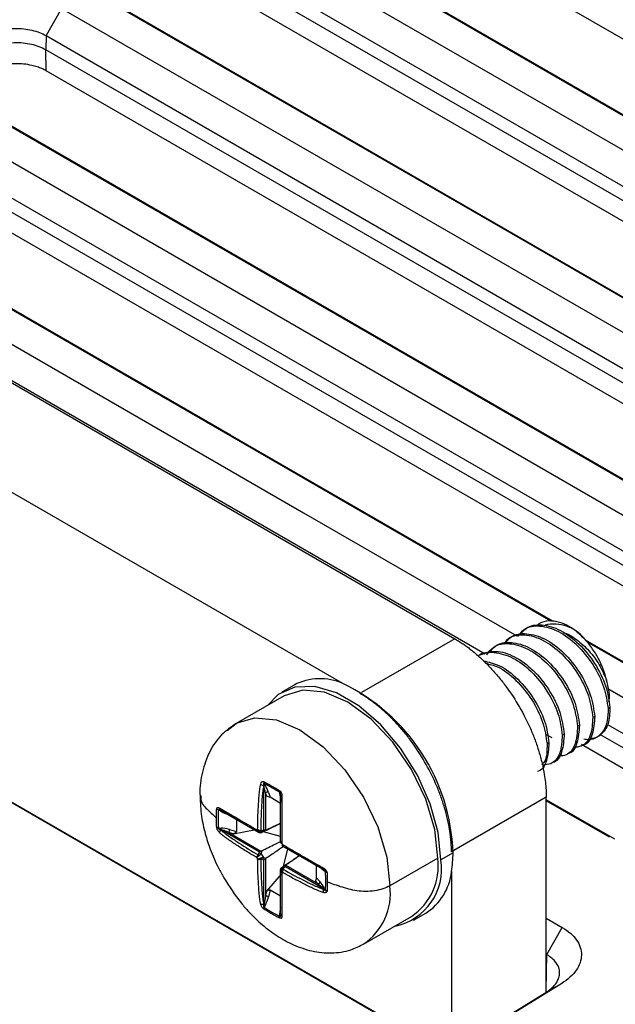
# Model space of a CAD drawing. Header units: millimetres. Extents: x 156812 to 157936, y 112087 to 113571.
# Tile 200 of 204: x 157799 to 157827, y 113467 to 113512. Entities that reach past the tile are written whole.
import ezdxf

# ---------------------------------------------------------------- set-up
doc = ezdxf.new("R2010")
doc.units = ezdxf.units.MM

msp = doc.modelspace()

# ---------------------------------------------------------------- linework, layer by layer
at = {"color": 7, "linetype": 'Continuous', "lineweight": 25}
for p, q in [((157860.088, 113492.418), (157814.833, 113518.543)), ((157808.476, 113517.068), (157853.731, 113490.943)), ((157807.757, 113515.808), (157853.012, 113489.683)), ((157853.002, 113489.022), (157807.747, 113515.148)), ((157853.017, 113488.051), (157807.762, 113514.176)), ((157801.405, 113512.701), (157800.686, 113511.441)), ((157801.405, 113512.701), (157846.66, 113486.576)), ((157800.686, 113511.441), (157800.676, 113510.78)), ((157800.686, 113511.441), (157845.941, 113485.316)), ((157845.931, 113484.655), (157800.676, 113510.78)), ((157800.691, 113509.809), (157800.676, 113510.78)), ((157845.946, 113483.684), (157800.691, 113509.809)), ((157776.692, 113508.281), (157819.618, 113483.5)), ((157794.334, 113508.334), (157839.589, 113482.209)), ((157793.615, 113507.074), (157838.87, 113480.949)), ((157838.86, 113480.288), (157793.605, 113506.413)), ((157838.875, 113479.317), (157793.62, 113505.442)), ((157814.435, 113481.423), (157773.389, 113505.118)), ((157817.104, 113465.492), (157767.113, 113494.351)), ((157767.832, 113493.979), (157817.346, 113465.395)), ((157819.618, 113483.5), (157815.299, 113481.007)), ((157834.101, 113478.573), (157825.678, 113483.435)), ((157833.859, 113478.67), (157825.742, 113483.356)), ((157812.177, 113481.352), (157811.611, 113481.026)), ((157826.711, 113481.194), (157832.518, 113477.842)), ((157811.711, 113480.852), (157809.492, 113479.571)), ((157826.812, 113480.308), (157826.724, 113480.257)), ((157826.105, 113479.9), (157826.017, 113479.849)), ((157825.398, 113479.492), (157825.31, 113479.441)), ((157826.698, 113479.527), (157831.799, 113476.582)), ((157824.137, 113478.907), (157823.845, 113479.057)), ((157824.691, 113479.084), (157824.602, 113479.033)), ((157826.102, 113478.884), (157826.336, 113479.018)), ((157831.789, 113475.921), (157826.367, 113479.051)), ((157823.984, 113478.675), (157823.895, 113478.624)), ((157831.804, 113474.95), (157825.496, 113478.591)), ((157810.78, 113476.681), (157810.773, 113476.693)), ((157810.78, 113474.647), (157810.78, 113476.681)), ((157810.785, 113476.795), (157810.847, 113476.688)), ((157810.85, 113476.353), (157810.85, 113474.626)), ((157810.906, 113476.192), (157810.85, 113476.353)), ((157810.988, 113476.377), (157811.067, 113476.151)), ((157811.549, 113475.872), (157811.067, 113476.151)), ((157811.516, 113476.302), (157811.516, 113476.373)), ((157823.858, 113476.156), (157819.467, 113473.622)), ((157823.858, 113467.127), (157823.858, 113476.156)), ((157827.03, 113474.205), (157823.858, 113476.037)), ((157826.788, 113474.303), (157823.858, 113475.994)), ((157808.791, 113475.501), (157808.667, 113475.572)), ((157808.782, 113475.544), (157808.796, 113475.536)), ((157808.796, 113475.536), (157810.558, 113474.519)), ((157809.503, 113475.128), (157809.503, 113474.57)), ((157808.667, 113474.727), (157808.791, 113474.727)), ((157808.796, 113474.647), (157808.782, 113474.647)), ((157810.558, 113473.63), (157808.796, 113474.647)), ((157809.145, 113474.527), (157810.641, 113473.664)), ((157809.369, 113474.463), (157809.145, 113474.527)), ((157809.19, 113474.661), (157809.503, 113474.57)), ((157809.369, 113474.463), (157810.333, 113474.649)), ((157810.726, 113474.574), (157810.745, 113474.584)), ((157810.743, 113474.584), (157810.751, 113474.589)), ((157810.759, 113474.59), (157810.747, 113474.586)), ((157810.751, 113474.589), (157810.851, 113474.625)), ((157811.549, 113474.329), (157810.757, 113474.557)), ((157811.682, 113472.955), (157811.881, 113473.755)), ((157811.771, 113473.818), (157813.533, 113472.801)), ((157819.54, 113473.579), (157818.974, 113473.253)), ((157810.78, 113471.211), (157810.78, 113473.246)), ((157810.85, 113473.301), (157810.85, 113471.573)), ((157811.788, 113473.002), (157811.707, 113472.933)), ((157811.788, 113473.001), (157813.284, 113472.138)), ((157813.217, 113472.426), (157813.217, 113472.984)), ((157818.833, 113473.334), (157816.614, 113472.053)), ((157810.906, 113471.8), (157811.591, 113472.589)), ((157811.7, 113472.931), (157811.681, 113472.92)), ((157811.707, 113472.933), (157811.698, 113472.929)), ((157811.702, 113472.932), (157811.711, 113472.94)), ((157813.533, 113471.912), (157811.771, 113472.929)), ((157813.533, 113472.801), (157813.54, 113472.797)), ((157813.634, 113472.705), (157813.572, 113472.74)), ((157819.467, 113472.707), (157819.467, 113465.047)), ((157813.284, 113472.138), (157813.172, 113472.267)), ((157813.217, 113472.426), (157813.373, 113472.245)), ((157810.85, 113471.573), (157810.906, 113471.8)), ((157811.067, 113471.862), (157810.988, 113471.545)), ((157811.067, 113471.862), (157811.549, 113471.584)), ((157813.54, 113471.9), (157813.533, 113471.912)), ((157813.572, 113471.967), (157813.634, 113471.86)), ((157810.773, 113471.199), (157810.78, 113471.211)), ((157810.847, 113471.166), (157810.785, 113471.059)), ((157811.516, 113470.637), (157811.516, 113470.78)), ((157817.711, 113470.46), (157818.276, 113470.786)), ((157815.392, 113469.352), (157817.611, 113470.633)), ((157823.858, 113470.552), (157824.602, 113470.123)), ((157823.883, 113468.863), (157824.602, 113470.123)), ((157823.883, 113468.863), (157823.858, 113468.877)), ((157823.858, 113467.212), (157823.883, 113468.863)), ((157824.577, 113467.529), (157821.395, 113465.564)), ((157824.577, 113467.529), (157823.883, 113467.143)), ((157820.702, 113465.178), (157823.883, 113467.143))]:
    msp.add_line(p, q, dxfattribs=at)
at = {"color": 7, "linetype": 'Continuous', "lineweight": 25, "flags": 128}
for points in [[(157855.072, 113491.772), (157829.729, 113506.402), (157809.817, 113517.897)], [(157855.314, 113491.674), (157830.448, 113506.029), (157810.536, 113517.524)], [(157848.001, 113487.404), (157822.658, 113502.034), (157802.746, 113513.529)], [(157848.243, 113487.307), (157823.377, 113501.662), (157803.465, 113513.157)], [(157840.93, 113483.037), (157815.587, 113497.667), (157795.675, 113509.162)], [(157841.172, 113482.94), (157816.306, 113497.294), (157796.394, 113508.789)], [(157824.078, 113484.316), (157808.516, 113493.3), (157788.604, 113504.795)], [(157824.169, 113484.306), (157809.235, 113492.927), (157789.323, 113504.422)], [(157787.263, 113503.967), (157812.606, 113489.337), (157822.493, 113483.629)], [(157786.544, 113502.707), (157811.887, 113488.077), (157821.025, 113482.801)], [(157818.974, 113473.253), (157818.849, 113474.517), (157818.48, 113475.853), (157817.89, 113477.182), (157817.111, 113478.427), (157816.191, 113479.517), (157815.181, 113480.387), (157814.141, 113480.987), (157813.132, 113481.283), (157812.211, 113481.256), (157811.432, 113480.909), (157810.937, 113480.405)], [(157818.833, 113473.334), (157818.691, 113474.663), (157818.274, 113476.066), (157817.611, 113477.446), (157816.747, 113478.711), (157815.741, 113479.773), (157814.661, 113480.56), (157813.581, 113481.019), (157812.575, 113481.119), (157811.711, 113480.852)], [(157809.54, 113479.598), (157810.356, 113479.838), (157811.362, 113479.739), (157812.442, 113479.279), (157813.522, 113478.492), (157814.528, 113477.43), (157815.392, 113476.165), (157816.055, 113474.785), (157816.472, 113473.382), (157816.614, 113472.053)], [(157809.068, 113479.243), (157809.492, 113479.571), (157809.54, 113479.598)], [(157810.72, 113474.624), (157810.726, 113474.615), (157810.732, 113474.607), (157810.737, 113474.6), (157810.742, 113474.595), (157810.747, 113474.591), (157810.752, 113474.589), (157810.756, 113474.589), (157810.759, 113474.59)], [(157811.711, 113472.94), (157811.709, 113472.938), (157811.707, 113472.934), (157811.707, 113472.929), (157811.708, 113472.923), (157811.71, 113472.916), (157811.713, 113472.908), (157811.717, 113472.899), (157811.722, 113472.889)]]:
    msp.add_lwpolyline(points, dxfattribs=at)
at = {"color": 7, "linetype": 'Continuous', "lineweight": 25}
for centre, radius, start, end in [((157824.221, 113482.389), 1.79, 38.7066, 103.2456), ((157813.379, 113479.033), 2.613, 66.1723, 117.4019), ((157810.516, 113473.289), 9.028, 1.842, 64.2769), ((157810.825, 113477.008), 0.319, 232.0336, 260.5964), ((157810.949, 113476.854), 0.175, 171.6764, 199.7727), ((157810.823, 113476.584), 0.106, 77.4006, 114.3348), ((157810.936, 113476.266), 0.122, 64.952, 134.6506), ((157811.679, 113476.413), 0.167, 166.3902, 193.9573), ((157811.467, 113476.235), 0.0827, 0.9861, 53.0389), ((157811.627, 113476.267), 0.0804, 195.8214, 261.1747), ((157808.731, 113475.774), 0.211, 227.9341, 252.3799), ((157808.854, 113475.657), 0.134, 181.0097, 237.3502), ((157808.756, 113475.524), 0.0418, 326.2141, 16.2776), ((157808.707, 113474.919), 0.196, 233.1548, 258.263), ((157808.966, 113474.48), 0.248, 137.7495, 171.6172), ((157808.617, 113474.675), 0.182, 350.9783, 16.6656), ((157808.96, 113474.663), 0.23, 323.6644, 359.3261), ((157810.661, 113474.327), 0.387, 116.7232, 123.2876), ((157810.534, 113474.585), 0.0452, 242.5938, 291.1424), ((157810.597, 113474.61), 0.0986, 240.1369, 301.3098), ((157810.493, 113474.661), 0.145, 325.375, 340.2005), ((157810.861, 113474.284), 0.322, 115.0453, 131.4529), ((157811.642, 113474.081), 0.0925, 180.1081, 215.0736), ((157809.888, 113472.987), 2.01, 28.9054, 31.0946), ((157811.712, 113473.959), 0.0925, 204.9262, 239.893), ((157810.887, 113473.781), 0.479, 218.6625, 225.3068), ((157810.552, 113473.207), 0.359, 74.4766, 90.6674), ((157812.135, 113474.284), 1.657, 206.1673, 213.8327), ((157814.565, 113473.558), 4.975, 350.1496, 0.2412), ((157812.209, 113474.327), 2.01, 208.9054, 211.0946), ((157811.075, 113473.455), 0.479, 194.6933, 201.3384), ((157810.411, 113473.452), 0.36, 329.336, 345.5204), ((157816.321, 113472.824), 2.688, 281.0474, 9.183), ((157816.037, 113472.972), 2.82, 303.9367, 7.3755), ((157811.648, 113472.789), 0.0986, 118.6911, 179.864), ((157811.594, 113472.748), 0.0452, 128.8658, 177.4133), ((157811.498, 113473.181), 0.322, 288.5577, 304.9499), ((157811.435, 113472.987), 0.387, 296.7232, 303.2876), ((157811.64, 113472.674), 0.145, 79.8019, 94.6376), ((157813.598, 113472.853), 0.0804, 158.8336, 224.1778), ((157813.49, 113472.73), 0.0827, 6.9626, 59.012), ((157813.75, 113472.825), 0.167, 226.0458, 253.6131), ((157816.895, 113472.972), 2.586, 302.3023, 354.1265), ((157813.252, 113472.256), 0.122, 285.3471, 355.0524), ((157813.823, 113471.69), 2.815, 303.5851, 7.4115), ((157813.839, 113471.788), 0.319, 159.4033, 187.9686), ((157813.471, 113471.999), 0.106, 305.6673, 342.6066), ((157813.768, 113471.973), 0.175, 220.2291, 248.3263), ((157810.72, 113471.442), 0.248, 248.3877, 282.2518), ((157810.715, 113471.042), 0.182, 43.3358, 69.021), ((157810.876, 113471.345), 0.23, 60.6779, 96.3304), ((157810.971, 113470.998), 0.196, 161.7398, 186.8486), ((157811.519, 113470.738), 0.0418, 43.7351, 93.7928), ((157811.683, 113470.757), 0.134, 182.6471, 238.9931), ((157811.723, 113470.592), 0.211, 167.6222, 192.0683)]:
    msp.add_arc(centre, radius, start, end, dxfattribs=at)
for points, knots in [([(157797.808, 113511.382), (157797.998, 113511.503), (157798.225, 113511.6), (157798.719, 113511.734), (157798.987, 113511.77), (157799.519, 113511.778), (157799.785, 113511.75), (157800.275, 113511.636), (157800.499, 113511.549), (157800.686, 113511.441)], [0, 0, 0, 0, 0.25, 0.25, 0.5, 0.5, 0.75, 0.75, 1, 1, 1, 1]), ([(157751.398, 113510.883), (157751.423, 113510.684), (157751.473, 113510.284), (157751.562, 113509.686), (157751.659, 113509.089), (157751.767, 113508.492), (157751.885, 113507.897), (157752.012, 113507.302), (157752.15, 113506.708), (157752.297, 113506.115), (157752.637, 113504.839), (157753.247, 113502.889), (157754.267, 113500.288), (157755.481, 113497.719), (157756.891, 113495.18), (157758.496, 113492.679), (157760.887, 113489.408), (157764.327, 113485.466), (157769.145, 113480.995), (157774.634, 113476.805), (157780.748, 113472.93), (157787.43, 113469.413), (157794.612, 113466.281), (157802.27, 113463.547), (157808.995, 113461.621), (157814.542, 113460.305), (157818.759, 113459.435), (157823.04, 113458.679), (157827.385, 113458.038), (157831.788, 113457.514), (157835.355, 113457.188), (157838.051, 113456.993), (157839.859, 113456.883), (157841.671, 113456.792), (157843.486, 113456.72), (157844.698, 113456.688), (157845.305, 113456.672)], [0, 0, 0, 0, 0.006966, 0.01393, 0.020894, 0.027857, 0.03482, 0.041784, 0.04875, 0.055718, 0.062689, 0.09382, 0.12493, 0.156065, 0.187224, 0.218635, 0.250026, 0.312556, 0.37475, 0.437103, 0.499941, 0.562355, 0.62454, 0.686991, 0.749817, 0.780974, 0.812154, 0.84327, 0.874369, 0.905653, 0.936958, 0.949576, 0.962186, 0.97479, 0.987394, 1, 1, 1, 1]), ([(157800.676, 113510.78), (157800.484, 113510.891), (157800.256, 113510.977), (157799.879, 113511.06), (157799.748, 113511.08), (157799.486, 113511.104), (157798.827, 113511.125), (157798.197, 113510.957), (157797.818, 113510.723)], [0, 0, 0, 0, 0.25, 0.25, 0.375, 0.375, 0.5, 1, 1, 1, 1]), ([(157800.691, 113509.809), (157800.659, 113509.827), (157800.594, 113509.863), (157800.491, 113509.911), (157800.383, 113509.955), (157800.269, 113509.995), (157800.151, 113510.03), (157799.948, 113510.081), (157799.648, 113510.13), (157799.247, 113510.145), (157798.847, 113510.115), (157798.504, 113510.045), (157798.224, 113509.957), (157798, 113509.864), (157797.869, 113509.789), (157797.803, 113509.751)], [0, 0, 0, 0, 0.041975, 0.0836, 0.125055, 0.166523, 0.208185, 0.25022, 0.375049, 0.499874, 0.624525, 0.749358, 0.832905, 0.915968, 1, 1, 1, 1]), ([(157822.544, 113483.604), (157822.634, 113483.723), (157822.879, 113484.048), (157823.556, 113484.147), (157824.423, 113483.896), (157825.304, 113483.245), (157826.049, 113482.322), (157826.584, 113481.249), (157826.677, 113480.588), (157826.724, 113480.257)], [0, 0, 0, 0, 0.088403, 0.240336, 0.392269, 0.544201, 0.696134, 0.848067, 1, 1, 1, 1]), ([(157822.638, 113483.661), (157822.726, 113483.778), (157822.97, 113484.1), (157823.645, 113484.198), (157824.512, 113483.947), (157825.393, 113483.296), (157826.137, 113482.373), (157826.672, 113481.3), (157826.766, 113480.639), (157826.812, 113480.308)], [0, 0, 0, 0, 0.0869822, 0.2391518, 0.3913214, 0.5434911, 0.6956607, 0.8478304, 1, 1, 1, 1]), ([(157825.618, 113483.509), (157825.426, 113483.687), (157825.098, 113483.992), (157824.571, 113484.247), (157824.09, 113484.348), (157823.68, 113484.297), (157823.482, 113484.157), (157823.407, 113484.104)], [0, 0, 0, 0, 0.249828, 0.428011, 0.64268, 0.865199, 1, 1, 1, 1]), ([(157819.618, 113483.5), (157819.675, 113483.466), (157819.791, 113483.398), (157819.964, 113483.285), (157820.136, 113483.166), (157820.308, 113483.038), (157820.56, 113482.838), (157820.888, 113482.55), (157821.281, 113482.156), (157821.655, 113481.731), (157822.115, 113481.14), (157822.634, 113480.346), (157823.062, 113479.5), (157823.344, 113478.805), (157823.525, 113478.27), (157823.67, 113477.732), (157823.765, 113477.255), (157823.821, 113476.843), (157823.852, 113476.493), (157823.856, 113476.269), (157823.858, 113476.156)], [0, 0, 0, 0, 0.026066, 0.052074, 0.078069, 0.104093, 0.130191, 0.193499, 0.256916, 0.318518, 0.380229, 0.500008, 0.619786, 0.681388, 0.7431, 0.806405, 0.869824, 0.913222, 0.956547, 1, 1, 1, 1]), ([(157821.878, 113483.241), (157821.956, 113483.343), (157822.19, 113483.648), (157822.85, 113483.737), (157823.716, 113483.488), (157824.597, 113482.837), (157825.342, 113481.914), (157825.877, 113480.84), (157825.97, 113480.179), (157826.017, 113479.849)], [0, 0, 0, 0, 0.076946, 0.230788, 0.384631, 0.538473, 0.692315, 0.846158, 1, 1, 1, 1]), ([(157821.931, 113483.252), (157822.019, 113483.37), (157822.263, 113483.692), (157822.938, 113483.789), (157823.805, 113483.539), (157824.686, 113482.888), (157825.43, 113481.965), (157825.965, 113480.891), (157826.058, 113480.23), (157826.105, 113479.9)], [0, 0, 0, 0, 0.0869822, 0.2391518, 0.3913214, 0.5434911, 0.6956607, 0.8478304, 1, 1, 1, 1]), ([(157824.651, 113483.78), (157824.652, 113483.78), (157824.846, 113483.749), (157825.269, 113483.469), (157825.845, 113482.97), (157826.343, 113482.298), (157826.548, 113481.819), (157826.651, 113481.578)], [0, 0, 0, 0, 0.001951, 0.248911, 0.501363, 0.74918, 1, 1, 1, 1]), ([(157826.651, 113481.578), (157826.641, 113481.621), (157826.622, 113481.701), (157826.59, 113481.818), (157826.558, 113481.921), (157826.527, 113482.011), (157826.488, 113482.12), (157826.407, 113482.317), (157826.288, 113482.565), (157826.128, 113482.842), (157825.972, 113483.077), (157825.799, 113483.306), (157825.678, 113483.441), (157825.618, 113483.509)], [0, 0, 0, 0, 0.0627226, 0.1191917, 0.1692582, 0.2128266, 0.2498413, 0.3279774, 0.5003442, 0.6149534, 0.7505381, 0.8750415, 1, 1, 1, 1]), ([(157821.102, 113482.757), (157821.2, 113482.889), (157821.452, 113483.227), (157822.142, 113483.331), (157823.009, 113483.079), (157823.89, 113482.429), (157824.635, 113481.506), (157825.17, 113480.432), (157825.263, 113479.771), (157825.31, 113479.441)], [0, 0, 0, 0, 0.09599, 0.246659, 0.397327, 0.547995, 0.698663, 0.849332, 1, 1, 1, 1]), ([(157821.223, 113482.844), (157821.312, 113482.962), (157821.556, 113483.284), (157822.231, 113483.381), (157823.098, 113483.131), (157823.979, 113482.48), (157824.723, 113481.557), (157825.258, 113480.483), (157825.351, 113479.822), (157825.398, 113479.492)], [0, 0, 0, 0, 0.086982, 0.239152, 0.391321, 0.543491, 0.695661, 0.84783, 1, 1, 1, 1]), ([(157820.715, 113482.701), (157820.715, 113482.701), (157820.883, 113482.887), (157821.447, 113482.903), (157822.299, 113482.676), (157823.184, 113482.019), (157823.927, 113481.098), (157824.463, 113480.024), (157824.556, 113479.363), (157824.602, 113479.033)], [0, 0, 0, 0, 0.000457, 0.167047, 0.333638, 0.500228, 0.666819, 0.833409, 1, 1, 1, 1]), ([(157820.805, 113482.753), (157821.038, 113482.836), (157821.505, 113483.002), (157822.395, 113482.715), (157823.27, 113482.074), (157824.016, 113481.148), (157824.551, 113480.075), (157824.644, 113479.414), (157824.691, 113479.084)], [0, 0, 0, 0, 0.166638, 0.333311, 0.499983, 0.666655, 0.833328, 1, 1, 1, 1]), ([(157820.935, 113482.473), (157821.184, 113482.42), (157821.716, 113482.309), (157822.565, 113481.657), (157823.309, 113480.742), (157823.844, 113479.666), (157823.937, 113479.006), (157823.984, 113478.675)], [0, 0, 0, 0, 0.1798406, 0.3848804, 0.5899203, 0.7949601, 1, 1, 1, 1]), ([(157821.056, 113482.359), (157821.236, 113482.318), (157821.699, 113482.214), (157822.477, 113481.602), (157823.22, 113480.692), (157823.756, 113479.615), (157823.849, 113478.955), (157823.895, 113478.624)], [0, 0, 0, 0, 0.136477, 0.352358, 0.568239, 0.784119, 1, 1, 1, 1]), ([(157826.755, 113480.587), (157826.766, 113480.635), (157826.829, 113480.909), (157826.731, 113481.276), (157826.651, 113481.578)], [0, 0, 0, 0, 0.174784, 1, 1, 1, 1]), ([(157819.467, 113473.622), (157819.466, 113473.689), (157819.465, 113473.823), (157819.454, 113474.029), (157819.436, 113474.238), (157819.411, 113474.451), (157819.365, 113474.768), (157819.279, 113475.197), (157819.134, 113475.734), (157818.953, 113476.27), (157818.672, 113476.965), (157818.243, 113477.811), (157817.725, 113478.605), (157817.264, 113479.196), (157816.891, 113479.621), (157816.498, 113480.015), (157816.132, 113480.336), (157815.803, 113480.591), (157815.516, 113480.792), (157815.323, 113480.908), (157815.227, 113480.965)], [0, 0, 0, 0, 0.0260655, 0.0520739, 0.0780686, 0.1040932, 0.1301912, 0.1934993, 0.2569155, 0.3185179, 0.380229, 0.5000077, 0.6197864, 0.6813878, 0.7430999, 0.8064046, 0.8698242, 0.9132223, 0.9565468, 1, 1, 1, 1]), ([(157826.724, 113480.257), (157826.72, 113480.063), (157826.712, 113479.671), (157826.472, 113479.089), (157826.065, 113478.775), (157825.676, 113478.831), (157825.597, 113478.842)], [0, 0, 0, 0, 0.221686, 0.447341, 0.887197, 1, 1, 1, 1]), ([(157826.812, 113480.308), (157826.801, 113480.043), (157826.777, 113479.509), (157826.439, 113479.065), (157826.133, 113478.87), (157825.951, 113478.882), (157825.932, 113478.884)], [0, 0, 0, 0, 0.347516, 0.697583, 0.968178, 1, 1, 1, 1]), ([(157826.017, 113479.849), (157825.998, 113479.559), (157825.961, 113478.979), (157825.595, 113478.496), (157825.239, 113478.472), (157825.108, 113478.463)], [0, 0, 0, 0, 0.386986, 0.773973, 1, 1, 1, 1]), ([(157826.105, 113479.9), (157826.084, 113479.616), (157826.04, 113479.048), (157825.787, 113478.614), (157825.572, 113478.577), (157825.572, 113478.577)], [0, 0, 0, 0, 0.4999489, 0.9998979, 1, 1, 1, 1]), ([(157809.492, 113479.571), (157809.256, 113479.406), (157808.758, 113479.059), (157808.225, 113478.275), (157807.907, 113477.329), (157807.789, 113476.621), (157807.819, 113476.239), (157807.821, 113476.212)], [0, 0, 0, 0, 0.225177, 0.472456, 0.729465, 0.981375, 1, 1, 1, 1]), ([(157825.31, 113479.441), (157825.291, 113479.151), (157825.253, 113478.572), (157824.903, 113478.098), (157824.567, 113478.073), (157824.456, 113478.064)], [0, 0, 0, 0, 0.400214, 0.800429, 1, 1, 1, 1]), ([(157825.398, 113479.492), (157825.376, 113479.208), (157825.333, 113478.64), (157825.08, 113478.205), (157824.865, 113478.169), (157824.865, 113478.169)], [0, 0, 0, 0, 0.499949, 0.999898, 1, 1, 1, 1]), ([(157824.602, 113479.033), (157824.584, 113478.742), (157824.547, 113478.162), (157824.181, 113477.679), (157823.825, 113477.656), (157823.693, 113477.647)], [0, 0, 0, 0, 0.386986, 0.773973, 1, 1, 1, 1]), ([(157824.691, 113479.084), (157824.669, 113478.799), (157824.626, 113478.231), (157824.373, 113477.797), (157824.158, 113477.761), (157824.158, 113477.761)], [0, 0, 0, 0, 0.4999489, 0.9998979, 1, 1, 1, 1]), ([(157823.984, 113478.675), (157823.962, 113478.391), (157823.919, 113477.823), (157823.665, 113477.389), (157823.451, 113477.353), (157823.451, 113477.353)], [0, 0, 0, 0, 0.4999489, 0.9998979, 1, 1, 1, 1]), ([(157823.895, 113478.624), (157823.895, 113478.31), (157823.895, 113477.908), (157823.703, 113477.708), (157823.661, 113477.664)], [0, 0, 0, 0, 0.78, 1, 1, 1, 1]), ([(157810.487, 113474.673), (157810.489, 113474.76), (157810.491, 113474.934), (157810.5, 113475.281), (157810.517, 113475.716), (157810.545, 113476.15), (157810.577, 113476.453), (157810.598, 113476.609), (157810.614, 113476.696), (157810.624, 113476.739), (157810.628, 113476.757)], [0, 0, 0, 0, 0.125001, 0.249998, 0.499952, 0.749899, 0.874932, 0.937465, 0.974643, 1, 1, 1, 1]), ([(157810.628, 113476.757), (157810.639, 113476.798), (157810.655, 113476.837), (157810.704, 113476.889), (157810.74, 113476.899), (157810.776, 113476.88)], [0, 0, 0, 0, 0.5, 0.5, 1, 1, 1, 1]), ([(157810.773, 113476.693), (157810.75, 113476.608), (157810.736, 113476.522), (157810.714, 113476.349), (157810.705, 113476.262), (157810.681, 113476.002), (157810.67, 113475.828), (157810.643, 113475.307), (157810.634, 113474.959), (157810.629, 113474.612)], [0, 0, 0, 0, 0.125, 0.125, 0.25, 0.25, 0.5, 0.5, 1, 1, 1, 1]), ([(157810.785, 113476.795), (157810.781, 113476.798), (157810.773, 113476.803), (157810.763, 113476.798), (157810.76, 113476.784), (157810.76, 113476.762), (157810.764, 113476.731), (157810.77, 113476.707), (157810.773, 113476.693)], [0, 0, 0, 0, 0.087805, 0.175129, 0.299042, 0.474815, 0.707734, 1, 1, 1, 1]), ([(157810.776, 113476.88), (157810.837, 113476.846), (157810.959, 113476.781), (157811.142, 113476.676), (157811.328, 113476.568), (157811.453, 113476.491), (157811.516, 113476.452)], [0, 0, 0, 0, 0.252604, 0.499999, 0.74737, 1, 1, 1, 1]), ([(157810.85, 113476.353), (157810.839, 113476.419), (157810.82, 113476.525), (157810.791, 113476.638), (157810.78, 113476.681)], [0, 0, 0, 0, 0.6150908, 1, 1, 1, 1]), ([(157807.821, 113476.212), (157807.833, 113475.898), (157807.855, 113475.323), (157808.041, 113474.491), (157808.299, 113473.69), (157808.596, 113473.005), (157808.834, 113472.576), (157808.917, 113472.427)], [0, 0, 0, 0, 0.251324, 0.459377, 0.645535, 0.876444, 1, 1, 1, 1]), ([(157807.865, 113476.215), (157807.856, 113476.139), (157807.826, 113475.901), (157808.182, 113475.563), (157808.451, 113475.311), (157808.576, 113475.193)], [0, 0, 0, 0, 0.199779, 0.628134, 1, 1, 1, 1]), ([(157811.067, 113476.151), (157811.05, 113476.16), (157811.022, 113476.172), (157810.959, 113476.188), (157810.928, 113476.192), (157810.906, 113476.192)], [0, 0, 0, 0, 0.5, 0.5, 1, 1, 1, 1]), ([(157811.516, 113476.452), (157811.525, 113476.446), (157811.543, 113476.433), (157811.573, 113476.394), (157811.6, 113476.335), (157811.613, 113476.26), (157811.614, 113476.213), (157811.614, 113476.188)], [0, 0, 0, 0, 0.122713, 0.249342, 0.498642, 0.736409, 1, 1, 1, 1]), ([(157811.549, 113476.245), (157811.549, 113476.259), (157811.549, 113476.283), (157811.545, 113476.318), (157811.54, 113476.343), (157811.529, 113476.366), (157811.52, 113476.371), (157811.516, 113476.373)], [0, 0, 0, 0, 0.3441818, 0.6032266, 0.7821435, 0.8969582, 1, 1, 1, 1]), ([(157811.516, 113476.302), (157811.52, 113476.26), (157811.524, 113476.205), (157811.544, 113476.14), (157811.549, 113476.124)], [0, 0, 0, 0, 0.760007, 1, 1, 1, 1]), ([(157811.549, 113474.08), (157811.549, 113474.431), (157811.549, 113474.784), (157811.549, 113475.321), (157811.549, 113475.501), (157811.549, 113475.775), (157811.549, 113475.867), (157811.549, 113476.052), (157811.549, 113476.147), (157811.549, 113476.245)], [0, 0, 0, 0, 0.5, 0.5, 0.75, 0.75, 0.875, 0.875, 1, 1, 1, 1]), ([(157811.614, 113476.188), (157811.614, 113476.168), (157811.613, 113476.119), (157811.612, 113476.024), (157811.61, 113475.856), (157811.61, 113475.535), (157811.609, 113475.085), (157811.609, 113474.641), (157811.609, 113474.288), (157811.609, 113474.113), (157811.609, 113474.025)], [0, 0, 0, 0, 0.02536, 0.062535, 0.125068, 0.250101, 0.500048, 0.750002, 0.874999, 1, 1, 1, 1]), ([(157808.576, 113475.193), (157808.577, 113475.263), (157808.578, 113475.406), (157808.585, 113475.546), (157808.589, 113475.617)], [0, 0, 0, 0, 0.493515, 1, 1, 1, 1]), ([(157808.589, 113475.617), (157808.591, 113475.626), (157808.593, 113475.646), (157808.607, 113475.673), (157808.634, 113475.687), (157808.675, 113475.679), (157808.705, 113475.663), (157808.72, 113475.655)], [0, 0, 0, 0, 0.122709, 0.249343, 0.498644, 0.735912, 1, 1, 1, 1]), ([(157808.782, 113475.544), (157808.766, 113475.553), (157808.739, 113475.568), (157808.704, 113475.584), (157808.68, 113475.591), (157808.664, 113475.589), (157808.666, 113475.577), (157808.667, 113475.572)], [0, 0, 0, 0, 0.344182, 0.603227, 0.782144, 0.896958, 1, 1, 1, 1]), ([(157808.72, 113475.655), (157808.733, 113475.647), (157808.765, 113475.628), (157808.83, 113475.588), (157808.953, 113475.516), (157809.2, 113475.373), (157809.561, 113475.164), (157809.932, 113474.949), (157810.228, 113474.778), (157810.378, 113474.692), (157810.449, 113474.651)], [0, 0, 0, 0, 0.025883, 0.062535, 0.125068, 0.250101, 0.500048, 0.750002, 0.880517, 1, 1, 1, 1]), ([(157810.513, 113474.544), (157810.214, 113474.717), (157809.918, 113474.888), (157809.48, 113475.141), (157809.335, 113475.225), (157809.121, 113475.348), (157809.051, 113475.389), (157808.912, 113475.469), (157808.844, 113475.508), (157808.782, 113475.544)], [0, 0, 0, 0, 0.5, 0.5, 0.75, 0.75, 0.875, 0.875, 1, 1, 1, 1]), ([(157808.791, 113475.501), (157808.86, 113475.465), (157808.95, 113475.417), (157809.043, 113475.387), (157809.066, 113475.38)], [0, 0, 0, 0, 0.759823, 1, 1, 1, 1]), ([(157808.589, 113474.762), (157808.585, 113474.836), (157808.578, 113474.98), (157808.577, 113475.123), (157808.576, 113475.193)], [0, 0, 0, 0, 0.506485, 1, 1, 1, 1]), ([(157811.549, 113474.942), (157811.422, 113474.88), (157811.13, 113474.739), (157810.839, 113474.597), (157810.675, 113474.517)], [0, 0, 0, 0, 0.437584, 1, 1, 1, 1]), ([(157810.878, 113474.634), (157811.07, 113474.726), (157811.294, 113474.834), (157811.518, 113474.941), (157811.549, 113474.956)], [0, 0, 0, 0, 0.8589461, 1, 1, 1, 1]), ([(157808.72, 113474.516), (157808.69, 113474.546), (157808.661, 113474.581), (157808.611, 113474.666), (157808.592, 113474.719), (157808.589, 113474.762)], [0, 0, 0, 0, 0.5, 0.5, 1, 1, 1, 1]), ([(157808.667, 113474.727), (157808.666, 113474.723), (157808.664, 113474.715), (157808.674, 113474.699), (157808.69, 113474.686), (157808.714, 113474.672), (157808.745, 113474.659), (157808.769, 113474.651), (157808.782, 113474.647)], [0, 0, 0, 0, 0.087805, 0.175129, 0.299042, 0.474815, 0.707734, 1, 1, 1, 1]), ([(157810.449, 113473.355), (157810.378, 113473.398), (157810.228, 113473.487), (157809.932, 113473.669), (157809.561, 113473.902), (157809.2, 113474.143), (157808.953, 113474.322), (157808.83, 113474.417), (157808.765, 113474.474), (157808.733, 113474.504), (157808.72, 113474.516)], [0, 0, 0, 0, 0.119475, 0.249998, 0.499952, 0.749899, 0.874932, 0.937465, 0.974119, 1, 1, 1, 1]), ([(157808.782, 113474.647), (157808.844, 113474.585), (157808.912, 113474.53), (157809.051, 113474.424), (157809.121, 113474.373), (157809.335, 113474.222), (157809.48, 113474.126), (157809.918, 113473.842), (157810.214, 113473.66), (157810.513, 113473.482)], [0, 0, 0, 0, 0.125, 0.125, 0.25, 0.25, 0.5, 0.5, 1, 1, 1, 1]), ([(157809.145, 113474.527), (157809.073, 113474.556), (157808.956, 113474.602), (157808.84, 113474.634), (157808.796, 113474.647)], [0, 0, 0, 0, 0.615091, 1, 1, 1, 1]), ([(157809.503, 113474.57), (157809.503, 113474.551), (157809.49, 113474.526), (157809.438, 113474.484), (157809.401, 113474.469), (157809.369, 113474.463)], [0, 0, 0, 0, 0.5, 0.5, 1, 1, 1, 1]), ([(157810.449, 113474.651), (157810.456, 113474.637), (157810.468, 113474.612), (157810.492, 113474.583), (157810.515, 113474.563), (157810.534, 113474.551), (157810.545, 113474.545), (157810.55, 113474.542)], [0, 0, 0, 0, 0.2840116, 0.5258866, 0.7257757, 0.8837878, 1, 1, 1, 1]), ([(157810.487, 113474.673), (157810.497, 113474.665), (157810.516, 113474.65), (157810.551, 113474.633), (157810.589, 113474.619), (157810.616, 113474.614), (157810.629, 113474.612)], [0, 0, 0, 0, 0.246704, 0.498224, 0.748919, 1, 1, 1, 1]), ([(157810.55, 113474.542), (157810.559, 113474.539), (157810.578, 113474.531), (157810.603, 113474.525), (157810.628, 113474.522), (157810.641, 113474.525), (157810.648, 113474.526)], [0, 0, 0, 0, 0.219586, 0.458195, 0.717805, 1, 1, 1, 1]), ([(157810.759, 113474.59), (157810.745, 113474.585), (157810.719, 113474.575), (157810.68, 113474.569), (157810.644, 113474.57), (157810.623, 113474.575), (157810.612, 113474.578)], [0, 0, 0, 0, 0.282195, 0.541805, 0.780414, 1, 1, 1, 1]), ([(157810.675, 113473.676), (157810.884, 113473.777), (157811.173, 113473.919), (157811.464, 113474.06), (157811.545, 113474.099)], [0, 0, 0, 0, 0.719201, 1, 1, 1, 1]), ([(157811.549, 113474.08), (157811.55, 113474.075), (157811.551, 113474.064), (157811.563, 113474.048), (157811.583, 113474.035), (157811.6, 113474.028), (157811.609, 113474.025)], [0, 0, 0, 0, 0.231196, 0.501499, 0.752944, 1, 1, 1, 1]), ([(157811.628, 113473.92), (157811.626, 113473.921), (157811.622, 113473.922), (157811.624, 113473.933), (157811.639, 113473.949), (157811.647, 113473.959)], [0, 0, 0, 0, 0.2172196, 0.5505264, 1, 1, 1, 1]), ([(157811.624, 113473.922), (157811.627, 113473.916), (157811.635, 113473.903), (157811.647, 113473.893), (157811.654, 113473.887)], [0, 0, 0, 0, 0.467197, 1, 1, 1, 1]), ([(157811.711, 113473.912), (157811.7, 113473.913), (157811.679, 113473.915), (157811.654, 113473.918), (157811.637, 113473.92), (157811.631, 113473.92), (157811.628, 113473.92)], [0, 0, 0, 0, 0.282195, 0.541805, 0.780414, 1, 1, 1, 1]), ([(157811.647, 113473.959), (157811.72, 113473.917), (157811.872, 113473.83), (157812.177, 113473.653), (157812.565, 113473.429), (157812.955, 113473.205), (157813.234, 113473.044), (157813.379, 113472.962), (157813.463, 113472.916), (157813.505, 113472.892), (157813.523, 113472.882)], [0, 0, 0, 0, 0.119475, 0.249998, 0.499952, 0.749899, 0.874932, 0.937465, 0.974119, 1, 1, 1, 1]), ([(157813.54, 113472.797), (157813.455, 113472.846), (157813.373, 113472.894), (157813.212, 113472.986), (157813.133, 113473.032), (157812.895, 113473.169), (157812.739, 113473.259), (157812.275, 113473.528), (157811.969, 113473.704), (157811.665, 113473.879)], [0, 0, 0, 0, 0.125, 0.125, 0.25, 0.25, 0.5, 0.5, 1, 1, 1, 1]), ([(157810.449, 113473.355), (157810.451, 113473.365), (157810.456, 113473.384), (157810.471, 113473.417), (157810.489, 113473.45), (157810.505, 113473.471), (157810.513, 113473.482)], [0, 0, 0, 0, 0.246704, 0.498224, 0.748919, 1, 1, 1, 1]), ([(157810.648, 113473.554), (157810.641, 113473.542), (157810.628, 113473.52), (157810.603, 113473.489), (157810.578, 113473.462), (157810.559, 113473.448), (157810.55, 113473.441)], [0, 0, 0, 0, 0.282195, 0.541805, 0.780414, 1, 1, 1, 1]), ([(157811.672, 113473.861), (157811.558, 113473.784), (157811.294, 113473.605), (157811.029, 113473.426), (157810.878, 113473.325)], [0, 0, 0, 0, 0.42917, 1, 1, 1, 1]), ([(157811.606, 113472.904), (157811.798, 113473.034), (157812.067, 113473.215), (157812.336, 113473.397), (157812.412, 113473.448)], [0, 0, 0, 0, 0.715634, 1, 1, 1, 1]), ([(157812.424, 113473.442), (157812.357, 113473.396), (157812.153, 113473.256), (157811.947, 113473.116), (157811.809, 113473.021)], [0, 0, 0, 0, 0.325246, 1, 1, 1, 1]), ([(157810.487, 113473.289), (157810.497, 113473.291), (157810.514, 113473.296), (157810.544, 113473.306), (157810.571, 113473.316), (157810.593, 113473.326), (157810.607, 113473.331), (157810.612, 113473.334)], [0, 0, 0, 0, 0.2840116, 0.5258866, 0.7257757, 0.8837878, 1, 1, 1, 1]), ([(157810.628, 113471.211), (157810.624, 113471.228), (157810.614, 113471.27), (157810.598, 113471.355), (157810.577, 113471.51), (157810.545, 113471.813), (157810.517, 113472.246), (157810.5, 113472.681), (157810.491, 113473.028), (157810.489, 113473.202), (157810.487, 113473.289)], [0, 0, 0, 0, 0.02536, 0.062535, 0.125068, 0.250101, 0.500048, 0.750002, 0.874999, 1, 1, 1, 1]), ([(157810.612, 113473.334), (157810.623, 113473.338), (157810.644, 113473.347), (157810.68, 113473.355), (157810.719, 113473.361), (157810.745, 113473.362), (157810.759, 113473.362)], [0, 0, 0, 0, 0.219586, 0.458195, 0.717805, 1, 1, 1, 1]), ([(157810.629, 113473.281), (157810.634, 113472.933), (157810.643, 113472.585), (157810.67, 113472.064), (157810.681, 113471.891), (157810.705, 113471.63), (157810.714, 113471.544), (157810.736, 113471.371), (157810.75, 113471.284), (157810.773, 113471.199)], [0, 0, 0, 0, 0.5, 0.5, 0.75, 0.75, 0.875, 0.875, 1, 1, 1, 1]), ([(157811.549, 113470.751), (157811.549, 113470.823), (157811.549, 113470.901), (157811.549, 113471.061), (157811.549, 113471.143), (157811.549, 113471.389), (157811.549, 113471.556), (157811.549, 113472.062), (157811.549, 113472.405), (157811.549, 113472.75)], [0, 0, 0, 0, 0.125, 0.125, 0.25, 0.25, 0.5, 0.5, 1, 1, 1, 1]), ([(157811.566, 113472.783), (157811.566, 113472.773), (157811.565, 113472.747), (157811.575, 113472.697), (157811.597, 113472.662), (157811.609, 113472.641)], [0, 0, 0, 0, 0.21722, 0.550526, 1, 1, 1, 1]), ([(157811.601, 113472.876), (157811.596, 113472.871), (157811.587, 113472.86), (157811.577, 113472.838), (157811.57, 113472.812), (157811.567, 113472.793), (157811.566, 113472.783)], [0, 0, 0, 0, 0.282195, 0.541805, 0.780414, 1, 1, 1, 1]), ([(157811.609, 113472.641), (157811.609, 113472.555), (157811.609, 113472.383), (157811.609, 113472.04), (157811.609, 113471.616), (157811.61, 113471.198), (157811.61, 113470.913), (157811.612, 113470.77), (157811.613, 113470.694), (157811.614, 113470.657), (157811.614, 113470.642)], [0, 0, 0, 0, 0.125001, 0.249998, 0.499952, 0.749899, 0.874932, 0.937465, 0.974643, 1, 1, 1, 1]), ([(157811.665, 113472.817), (157811.661, 113472.805), (157811.652, 113472.78), (157811.645, 113472.74), (157811.642, 113472.7), (157811.646, 113472.675), (157811.647, 113472.663)], [0, 0, 0, 0, 0.231196, 0.501499, 0.752944, 1, 1, 1, 1]), ([(157813.523, 113471.744), (157813.505, 113471.749), (157813.463, 113471.762), (157813.379, 113471.791), (157813.234, 113471.851), (157812.955, 113471.975), (157812.565, 113472.168), (157812.177, 113472.372), (157811.872, 113472.538), (157811.72, 113472.623), (157811.647, 113472.663)], [0, 0, 0, 0, 0.025883, 0.062535, 0.125068, 0.250101, 0.500048, 0.750002, 0.880517, 1, 1, 1, 1]), ([(157811.665, 113472.817), (157811.969, 113472.647), (157812.275, 113472.481), (157812.739, 113472.244), (157812.895, 113472.167), (157813.133, 113472.057), (157813.212, 113472.022), (157813.373, 113471.954), (157813.455, 113471.923), (157813.54, 113471.9)], [0, 0, 0, 0, 0.5, 0.5, 0.75, 0.75, 0.875, 0.875, 1, 1, 1, 1]), ([(157813.439, 113472.855), (157813.457, 113472.836), (157813.502, 113472.787), (157813.546, 113472.758), (157813.572, 113472.74)], [0, 0, 0, 0, 0.401997, 1, 1, 1, 1]), ([(157813.523, 113472.882), (157813.564, 113472.859), (157813.605, 113472.831), (157813.675, 113472.757), (157813.702, 113472.709), (157813.703, 113472.665)], [0, 0, 0, 0, 0.5, 0.5, 1, 1, 1, 1]), ([(157813.634, 113472.705), (157813.634, 113472.709), (157813.635, 113472.716), (157813.626, 113472.732), (157813.612, 113472.747), (157813.593, 113472.763), (157813.568, 113472.78), (157813.55, 113472.791), (157813.54, 113472.797)], [0, 0, 0, 0, 0.087805, 0.175129, 0.299042, 0.474815, 0.707734, 1, 1, 1, 1]), ([(157813.703, 113472.665), (157813.705, 113472.59), (157813.709, 113472.444), (157813.709, 113472.301), (157813.709, 113472.23)], [0, 0, 0, 0, 0.506485, 1, 1, 1, 1]), ([(157808.917, 113472.427), (157809.173, 113472.024), (157809.53, 113471.464), (157810.152, 113470.756), (157810.7, 113470.228), (157811.394, 113469.708), (157812.162, 113469.287), (157813.014, 113468.999), (157813.915, 113468.906), (157814.732, 113469.026), (157815.197, 113469.256), (157815.392, 113469.352)], [0, 0, 0, 0, 0.162164, 0.225389, 0.328375, 0.432998, 0.544858, 0.662439, 0.786081, 0.910466, 1, 1, 1, 1]), ([(157813.172, 113472.267), (157813.183, 113472.285), (157813.195, 113472.315), (157813.213, 113472.377), (157813.217, 113472.407), (157813.217, 113472.426)], [0, 0, 0, 0, 0.5, 0.5, 1, 1, 1, 1]), ([(157813.533, 113471.912), (157813.514, 113471.932), (157813.467, 113471.978), (157813.384, 113472.054), (157813.32, 113472.108), (157813.284, 113472.138)], [0, 0, 0, 0, 0.23105, 0.564348, 1, 1, 1, 1]), ([(157813.709, 113472.23), (157813.709, 113472.16), (157813.709, 113472.018), (157813.705, 113471.88), (157813.703, 113471.81)], [0, 0, 0, 0, 0.4935152, 1, 1, 1, 1]), ([(157816.614, 113472.053), (157816.421, 113471.942), (157816.174, 113471.861), (157815.636, 113471.781), (157815.35, 113471.781), (157814.96, 113471.837), (157814.834, 113471.864), (157814.581, 113471.93), (157814.453, 113471.97), (157814.2, 113472.053), (157814.077, 113472.095), (157813.865, 113472.171), (157813.779, 113472.203), (157813.709, 113472.23)], [0, 0, 0, 0, 0.25, 0.25, 0.5, 0.5, 0.625, 0.625, 0.75, 0.75, 0.875, 0.875, 1, 1, 1, 1]), ([(157810.906, 113471.8), (157810.928, 113471.824), (157810.959, 113471.849), (157811.022, 113471.873), (157811.05, 113471.872), (157811.067, 113471.862)], [0, 0, 0, 0, 0.5, 0.5, 1, 1, 1, 1]), ([(157813.703, 113471.81), (157813.702, 113471.801), (157813.699, 113471.782), (157813.681, 113471.752), (157813.643, 113471.731), (157813.585, 113471.729), (157813.544, 113471.739), (157813.523, 113471.744)], [0, 0, 0, 0, 0.122709, 0.249343, 0.498644, 0.735912, 1, 1, 1, 1]), ([(157813.54, 113471.9), (157813.552, 113471.889), (157813.572, 113471.87), (157813.601, 113471.85), (157813.62, 113471.84), (157813.635, 113471.842), (157813.634, 113471.854), (157813.634, 113471.86)], [0, 0, 0, 0, 0.344182, 0.603227, 0.782144, 0.896958, 1, 1, 1, 1]), ([(157810.776, 113470.975), (157810.767, 113470.981), (157810.749, 113470.994), (157810.715, 113471.031), (157810.678, 113471.083), (157810.647, 113471.148), (157810.635, 113471.189), (157810.628, 113471.211)], [0, 0, 0, 0, 0.122713, 0.249342, 0.498642, 0.736409, 1, 1, 1, 1]), ([(157810.773, 113471.199), (157810.769, 113471.183), (157810.763, 113471.155), (157810.76, 113471.117), (157810.761, 113471.089), (157810.77, 113471.065), (157810.78, 113471.061), (157810.785, 113471.059)], [0, 0, 0, 0, 0.344182, 0.603227, 0.782144, 0.896958, 1, 1, 1, 1]), ([(157811.516, 113470.548), (157811.453, 113470.58), (157811.328, 113470.643), (157811.142, 113470.747), (157810.959, 113470.856), (157810.837, 113470.935), (157810.776, 113470.975)], [0, 0, 0, 0, 0.252604, 0.499999, 0.74737, 1, 1, 1, 1]), ([(157811.549, 113471.069), (157811.541, 113471.032), (157811.522, 113470.939), (157811.518, 113470.839), (157811.516, 113470.78)], [0, 0, 0, 0, 0.401842, 1, 1, 1, 1]), ([(157811.516, 113470.637), (157811.52, 113470.634), (157811.526, 113470.628), (157811.536, 113470.633), (157811.542, 113470.649), (157811.546, 113470.673), (157811.549, 113470.708), (157811.549, 113470.736), (157811.549, 113470.751)], [0, 0, 0, 0, 0.087805, 0.175129, 0.299042, 0.474815, 0.707734, 1, 1, 1, 1]), ([(157811.614, 113470.642), (157811.615, 113470.607), (157811.611, 113470.575), (157811.583, 113470.534), (157811.554, 113470.529), (157811.516, 113470.548)], [0, 0, 0, 0, 0.5, 0.5, 1, 1, 1, 1]), ([(157824.602, 113470.123), (157824.886, 113469.959), (157825.112, 113469.759), (157825.415, 113469.32), (157825.492, 113469.082), (157825.485, 113468.601), (157825.402, 113468.36), (157825.09, 113467.912), (157824.861, 113467.704), (157824.577, 113467.529)], [0, 0, 0, 0, 0.25, 0.25, 0.5, 0.5, 0.75, 0.75, 1, 1, 1, 1]), ([(157823.883, 113467.143), (157823.914, 113467.163), (157823.978, 113467.206), (157824.068, 113467.275), (157824.153, 113467.35), (157824.231, 113467.431), (157824.302, 113467.518), (157824.363, 113467.61), (157824.413, 113467.707), (157824.45, 113467.809), (157824.473, 113467.913), (157824.483, 113468.043), (157824.46, 113468.236), (157824.361, 113468.447), (157824.198, 113468.634), (157824.046, 113468.762), (157823.934, 113468.831), (157823.883, 113468.863)], [0, 0, 0, 0, 0.042671, 0.087084, 0.133232, 0.181091, 0.230615, 0.281733, 0.334353, 0.388352, 0.443584, 0.499877, 0.592576, 0.749391, 0.846017, 0.929523, 1, 1, 1, 1])]:
    msp.add_open_spline(points, degree=3, knots=knots, dxfattribs=at)
for points in [[(157811.516, 113476.373), (157811.268, 113476.526), (157811.024, 113476.667), (157810.785, 113476.795)], [(157810.988, 113476.377), (157810.952, 113476.481), (157810.898, 113476.6), (157810.847, 113476.688)], [(157811.579, 113475.933), (157811.559, 113476.057), (157811.549, 113476.17), (157811.549, 113476.237)], [(157808.667, 113475.572), (157808.649, 113475.296), (157808.649, 113475.014), (157808.667, 113474.727)], [(157809.145, 113475.368), (157809.007, 113475.425), (157808.877, 113475.489), (157808.796, 113475.536)], [(157809.19, 113474.661), (157809.046, 113474.702), (157808.892, 113474.728), (157808.791, 113474.727)], [(157810.449, 113474.651), (157810.457, 113474.603), (157810.48, 113474.564), (157810.513, 113474.544)], [(157810.487, 113474.673), (157810.518, 113474.63), (157810.563, 113474.595), (157810.612, 113474.578)], [(157810.548, 113474.525), (157810.543, 113474.527), (157810.535, 113474.532), (157810.513, 113474.544)], [(157810.558, 113474.519), (157810.554, 113474.521), (157810.551, 113474.523), (157810.548, 113474.525)], [(157810.641, 113474.505), (157810.612, 113474.499), (157810.582, 113474.505), (157810.558, 113474.519)], [(157810.629, 113474.612), (157810.659, 113474.604), (157810.692, 113474.613), (157810.72, 113474.624)], [(157810.675, 113474.517), (157810.665, 113474.512), (157810.653, 113474.507), (157810.641, 113474.505)], [(157810.648, 113474.526), (157810.656, 113474.524), (157810.665, 113474.521), (157810.675, 113474.517)], [(157810.72, 113474.624), (157810.739, 113474.632), (157810.759, 113474.64), (157810.78, 113474.647)], [(157810.878, 113474.634), (157810.837, 113474.62), (157810.798, 113474.606), (157810.759, 113474.59)], [(157810.85, 113474.626), (157810.831, 113474.625), (157810.805, 113474.634), (157810.78, 113474.647)], [(157810.85, 113474.626), (157810.859, 113474.626), (157810.868, 113474.629), (157810.878, 113474.634)], [(157811.566, 113474.028), (157811.561, 113474.018), (157811.577, 113474.018), (157811.609, 113474.025)], [(157811.601, 113474.104), (157811.586, 113474.072), (157811.571, 113474.038), (157811.566, 113474.028)], [(157811.665, 113473.879), (157811.645, 113473.891), (157811.639, 113473.921), (157811.647, 113473.959)], [(157811.665, 113473.879), (157811.673, 113473.875), (157811.698, 113473.861), (157811.722, 113473.847)], [(157810.449, 113473.355), (157810.47, 113473.378), (157810.507, 113473.409), (157810.55, 113473.441)], [(157810.513, 113473.482), (157810.535, 113473.504), (157810.543, 113473.537), (157810.548, 113473.567)], [(157810.548, 113473.567), (157810.551, 113473.588), (157810.554, 113473.609), (157810.558, 113473.63)], [(157810.641, 113473.664), (157810.612, 113473.658), (157810.582, 113473.645), (157810.558, 113473.63)], [(157810.641, 113473.664), (157810.653, 113473.666), (157810.665, 113473.671), (157810.675, 113473.676)], [(157810.675, 113473.676), (157810.665, 113473.635), (157810.656, 113473.594), (157810.648, 113473.554)], [(157811.722, 113473.847), (157811.738, 113473.837), (157811.755, 113473.828), (157811.771, 113473.818)], [(157810.487, 113473.289), (157810.524, 113473.277), (157810.575, 113473.274), (157810.629, 113473.281)], [(157810.72, 113473.268), (157810.692, 113473.28), (157810.659, 113473.289), (157810.629, 113473.281)], [(157810.78, 113473.246), (157810.759, 113473.253), (157810.739, 113473.261), (157810.72, 113473.268)], [(157810.759, 113473.362), (157810.798, 113473.348), (157810.838, 113473.336), (157810.878, 113473.325)], [(157810.85, 113473.301), (157810.831, 113473.279), (157810.805, 113473.259), (157810.78, 113473.246)], [(157810.878, 113473.325), (157810.868, 113473.318), (157810.859, 113473.31), (157810.85, 113473.301)], [(157811.711, 113472.94), (157811.745, 113472.966), (157811.777, 113472.993), (157811.809, 113473.021)], [(157811.771, 113472.929), (157811.772, 113472.958), (157811.778, 113472.985), (157811.788, 113473.001)], [(157811.809, 113473.021), (157811.8, 113473.015), (157811.793, 113473.008), (157811.788, 113473.001)], [(157813.533, 113472.801), (157813.475, 113472.835), (157813.382, 113472.899), (157813.284, 113472.979)], [(157845.603, 113456.279), (157833.451, 113456.558), (157809.463, 113459.738), (157789.128, 113467.771), (157780.511, 113472.745)], [(157811.549, 113472.801), (157811.549, 113472.83), (157811.559, 113472.858), (157811.579, 113472.88)], [(157811.549, 113472.75), (157811.549, 113472.775), (157811.549, 113472.785), (157811.549, 113472.79)], [(157811.549, 113472.75), (157811.549, 113472.711), (157811.572, 113472.672), (157811.609, 113472.641)], [(157811.579, 113472.88), (157811.587, 113472.89), (157811.597, 113472.898), (157811.606, 113472.904)], [(157811.606, 113472.904), (157811.604, 113472.893), (157811.602, 113472.884), (157811.601, 113472.876)], [(157811.628, 113472.819), (157811.618, 113472.768), (157811.625, 113472.711), (157811.647, 113472.663)], [(157811.711, 113472.94), (157811.676, 113472.914), (157811.639, 113472.875), (157811.628, 113472.819)], [(157811.722, 113472.889), (157811.698, 113472.87), (157811.673, 113472.847), (157811.665, 113472.817)], [(157811.771, 113472.929), (157811.755, 113472.916), (157811.738, 113472.902), (157811.722, 113472.889)], [(157813.634, 113471.86), (157813.643, 113472.131), (157813.643, 113472.413), (157813.634, 113472.705)], [(157813.572, 113471.967), (157813.522, 113472.055), (157813.445, 113472.162), (157813.373, 113472.245)], [(157810.85, 113471.573), (157810.831, 113471.426), (157810.803, 113471.291), (157810.78, 113471.211)], [(157810.847, 113471.166), (157810.898, 113471.254), (157810.952, 113471.4), (157810.988, 113471.545)], [(157810.785, 113471.059), (157811.024, 113470.901), (157811.268, 113470.76), (157811.516, 113470.637)]]:
    msp.add_open_spline(points, degree=3, dxfattribs=at)

doc.saveas('drawing.dxf')
